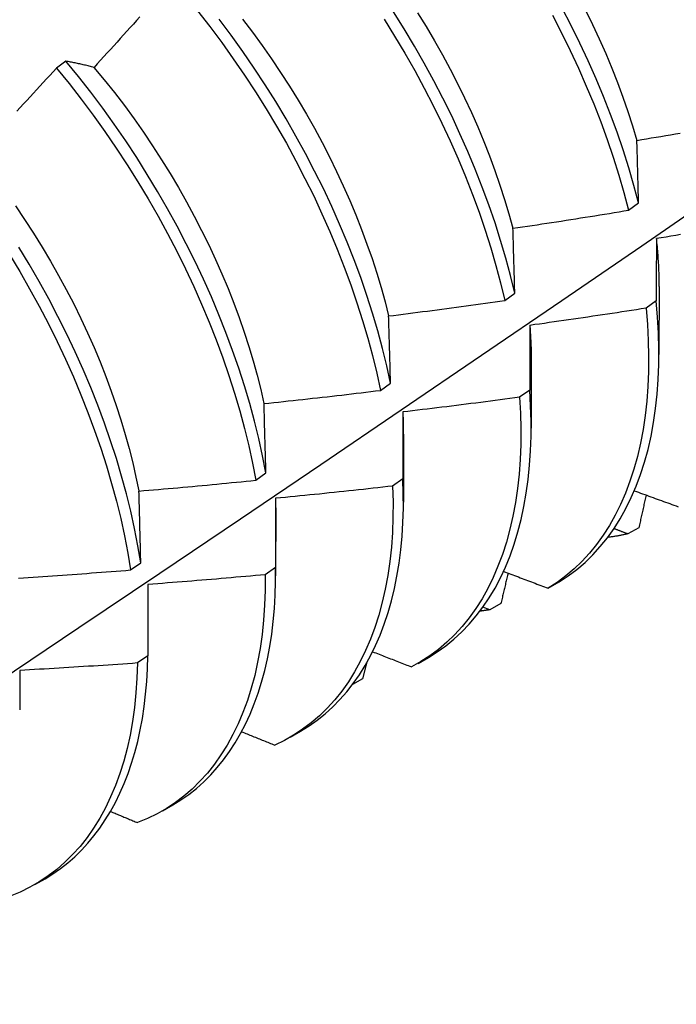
# Model space of a CAD drawing. Header units: inches. Extents: x 202.5 to 236.7, y 67 to 121.5.
# Tile 23 of 48: x 223.567 to 223.746, y 80.269 to 80.537. Entities that reach past the tile are written whole.
import ezdxf

# ---------------------------------------------------------------- set-up
doc = ezdxf.new("R2010")
doc.units = ezdxf.units.IN
doc.header["$MEASUREMENT"] = 0
doc.layers.add('Visible Edges(ANSI)', color=7, linetype='Continuous', lineweight=25)

msp = doc.modelspace()

# ---------------------------------------------------------------- linework, layer by layer
at = {"layer": 'Visible Edges(ANSI)'}
for p, q in [((223.57942, 80.5256), (223.57687, 80.52366)), ((223.73266, 80.485), (223.73538, 80.48699)), ((223.69893, 80.46045), (223.70166, 80.46243)), ((223.74094, 80.46418), (223.74092, 80.44569)), ((223.74017, 80.46028), (223.73739, 80.45832)), ((223.70614, 80.44409), (223.70612, 80.4256)), ((223.66509, 80.43594), (223.66783, 80.43792)), ((223.70574, 80.43602), (223.70295, 80.43406)), ((223.67134, 80.424), (223.67132, 80.40551)), ((223.63113, 80.41146), (223.63388, 80.41344)), ((223.67118, 80.41182), (223.66838, 80.40987)), ((223.63654, 80.4039), (223.63652, 80.38542)), ((223.73544, 80.39853), (223.7324, 80.39685)), ((223.59705, 80.38703), (223.59981, 80.389)), ((223.6365, 80.38769), (223.6337, 80.38574)), ((223.60174, 80.38308), (223.60171, 80.36363)), ((223.71074, 80.38206), (223.71374, 80.3838)), ((223.69482, 80.37619), (223.69299, 80.37691)), ((223.69786, 80.37786), (223.69482, 80.37619)), ((223.60171, 80.36363), (223.59889, 80.36169)), ((223.67531, 80.36159), (223.67812, 80.36322)), ((223.66021, 80.35733), (223.6575, 80.35586)), ((223.64051, 80.3415), (223.64332, 80.34313)), ((223.60571, 80.32141), (223.60852, 80.32304)), ((223.57091, 80.30132), (223.57373, 80.30295))]:
    msp.add_line(p, q, dxfattribs=at)
at = {"layer": 'Visible Edges(ANSI)', "flags": 128}
for points in [[(223.73538, 80.48699), (223.7341, 80.49177), (223.73269, 80.49657), (223.73116, 80.5014), (223.7295, 80.50624), (223.72772, 80.51109), (223.72582, 80.51595), (223.7238, 80.5208), (223.72166, 80.52565), (223.7194, 80.53048), (223.71703, 80.53529), (223.71456, 80.54007)], [(223.59956, 80.53768), (223.59868, 80.53669), (223.59779, 80.53571), (223.5969, 80.53472), (223.59601, 80.53373), (223.59512, 80.53275), (223.59423, 80.53176), (223.59334, 80.53078), (223.59244, 80.5298), (223.59155, 80.52881), (223.59066, 80.52783), (223.58976, 80.52685), (223.58886, 80.52587), (223.58797, 80.52489), (223.58707, 80.52391)], [(223.61527, 80.53932), (223.6186, 80.53504), (223.62185, 80.53069), (223.62501, 80.52626), (223.62809, 80.52176), (223.63108, 80.5172), (223.63397, 80.51259), (223.63676, 80.50793), (223.63945, 80.50322), (223.64204, 80.49847), (223.64452, 80.49368), (223.64689, 80.48888), (223.64915, 80.48405), (223.6513, 80.4792), (223.65333, 80.47435), (223.65523, 80.46949), (223.65702, 80.46464), (223.65868, 80.4598), (223.66022, 80.45497), (223.66163, 80.45016), (223.66291, 80.44539), (223.66407, 80.44064), (223.66509, 80.43594)], [(223.70166, 80.46243), (223.7005, 80.46718), (223.69922, 80.47196), (223.69781, 80.47676), (223.69627, 80.48159), (223.6946, 80.48644), (223.69281, 80.49129), (223.6909, 80.49614), (223.68887, 80.501), (223.68673, 80.50584), (223.68447, 80.51067), (223.68209, 80.51548), (223.67961, 80.52026), (223.67702, 80.52501), (223.67432, 80.52972), (223.67153, 80.53438), (223.66864, 80.539)], [(223.67514, 80.53878), (223.67749, 80.535), (223.67976, 80.53117), (223.68195, 80.52731), (223.68405, 80.52343), (223.68607, 80.51952), (223.68799, 80.51559), (223.68983, 80.51164), (223.69157, 80.50769), (223.69322, 80.50373), (223.69477, 80.49977), (223.69623, 80.49581), (223.6976, 80.49186), (223.69887, 80.48792), (223.70004, 80.484), (223.70111, 80.4801)], [(223.71194, 80.53808), (223.71441, 80.5333), (223.71677, 80.52849), (223.71901, 80.52365), (223.72114, 80.51881), (223.72316, 80.51395), (223.72505, 80.5091), (223.72682, 80.50425), (223.72847, 80.49941), (223.72999, 80.49458), (223.73139, 80.48978), (223.73266, 80.485)], [(223.72089, 80.53952), (223.72282, 80.53559), (223.72466, 80.53164), (223.72642, 80.52769), (223.72807, 80.52373), (223.72963, 80.51977), (223.7311, 80.51582), (223.73246, 80.51187), (223.73372, 80.50794), (223.73488, 80.50402)], [(223.66783, 80.43792), (223.6668, 80.44262), (223.66563, 80.44737), (223.66434, 80.45215), (223.66292, 80.45696), (223.66137, 80.46179), (223.6597, 80.46663), (223.65791, 80.47149), (223.65599, 80.47634), (223.65395, 80.48119), (223.6518, 80.48604), (223.64953, 80.49087), (223.64715, 80.49567), (223.64466, 80.50045), (223.64206, 80.5052), (223.63936, 80.5099), (223.63656, 80.51457), (223.63366, 80.51918), (223.63067, 80.52373), (223.62759, 80.52822), (223.62442, 80.53264), (223.62116, 80.53699)], [(223.62749, 80.53702), (223.6302, 80.53348), (223.63283, 80.52989), (223.6354, 80.52624), (223.63789, 80.52254), (223.64031, 80.51879), (223.64265, 80.515), (223.64491, 80.51117), (223.64709, 80.50731), (223.64918, 80.50342), (223.6512, 80.4995), (223.65312, 80.49557), (223.65496, 80.49162), (223.65671, 80.48766), (223.65837, 80.4837), (223.65994, 80.47974), (223.66141, 80.47578), (223.66279, 80.47182), (223.66407, 80.46789), (223.66524, 80.46396), (223.66632, 80.46007), (223.6673, 80.4562)], [(223.66605, 80.53702), (223.66893, 80.53241), (223.67172, 80.52774), (223.67441, 80.52303), (223.67699, 80.51827), (223.67946, 80.51349), (223.68183, 80.50868), (223.68408, 80.50385), (223.68622, 80.49901), (223.68824, 80.49415), (223.69014, 80.4893), (223.69192, 80.48444), (223.69358, 80.4796), (223.69511, 80.47478), (223.69651, 80.46997), (223.69779, 80.46519), (223.69893, 80.46045)], [(223.58707, 80.52391), (223.58674, 80.524), (223.58642, 80.52407), (223.58609, 80.52415), (223.58576, 80.52423), (223.58544, 80.52431), (223.58512, 80.52439), (223.58479, 80.52446), (223.58447, 80.52453), (223.58415, 80.52461), (223.58383, 80.52468), (223.58351, 80.52475), (223.58319, 80.52482), (223.58287, 80.52489), (223.58255, 80.52496), (223.58224, 80.52503), (223.58192, 80.5251), (223.58161, 80.52516), (223.58129, 80.52523), (223.58098, 80.52529), (223.58066, 80.52536), (223.58035, 80.52542), (223.58004, 80.52548), (223.57973, 80.52554), (223.57942, 80.5256)], [(223.63388, 80.41344), (223.63297, 80.4181), (223.63193, 80.42281), (223.63076, 80.42756), (223.62946, 80.43235), (223.62803, 80.43715), (223.62648, 80.44198), (223.6248, 80.44683), (223.623, 80.45168), (223.62107, 80.45654), (223.61903, 80.46139), (223.61687, 80.46623), (223.61459, 80.47106), (223.61221, 80.47587), (223.60971, 80.48064), (223.60711, 80.48539), (223.6044, 80.49009), (223.60159, 80.49475), (223.59869, 80.49936), (223.59569, 80.50391), (223.5926, 80.50839), (223.58943, 80.51281), (223.58617, 80.51716), (223.58283, 80.52142), (223.57942, 80.5256)], [(223.57687, 80.52366), (223.57597, 80.52269), (223.57507, 80.52171), (223.57416, 80.52074), (223.57326, 80.51977), (223.57236, 80.5188), (223.57145, 80.51782), (223.57055, 80.51685), (223.56964, 80.51588), (223.56873, 80.51491), (223.56783, 80.51395), (223.56692, 80.51298), (223.56601, 80.51201)], [(223.57687, 80.52366), (223.58028, 80.51948), (223.58361, 80.51521), (223.58686, 80.51086), (223.59003, 80.50643), (223.59311, 80.50194), (223.5961, 80.49739), (223.599, 80.49277), (223.6018, 80.48811), (223.6045, 80.48341), (223.60709, 80.47866), (223.60958, 80.47388), (223.61196, 80.46907), (223.61422, 80.46424), (223.61638, 80.4594), (223.61841, 80.45455), (223.62033, 80.44969), (223.62212, 80.44484), (223.62379, 80.43999), (223.62534, 80.43517), (223.62675, 80.43036), (223.62804, 80.42558), (223.6292, 80.42083), (223.63023, 80.41612), (223.63113, 80.41146)], [(223.58706, 80.52391), (223.58988, 80.5205), (223.59264, 80.51702), (223.59534, 80.51348), (223.59796, 80.50988), (223.60053, 80.50622), (223.60302, 80.50251), (223.60543, 80.49876), (223.60778, 80.49497), (223.61005, 80.49114), (223.61223, 80.48727), (223.61434, 80.48338), (223.61636, 80.47947), (223.6183, 80.47554), (223.62015, 80.47159), (223.62191, 80.46764), (223.62357, 80.46368), (223.62514, 80.45971), (223.62662, 80.45576), (223.62799, 80.45181), (223.62927, 80.44788), (223.63044, 80.44396), (223.63151, 80.44007), (223.63247, 80.4362), (223.63333, 80.43236)], [(223.73491, 80.504), (223.73622, 80.50422), (223.73753, 80.50444), (223.73884, 80.50467), (223.74015, 80.50489), (223.74146, 80.50511), (223.74276, 80.50534), (223.74407, 80.50557), (223.74538, 80.50579), (223.74669, 80.50602)], [(223.73538, 80.48699), (223.73536, 80.48771), (223.73534, 80.48843), (223.73532, 80.48915), (223.7353, 80.48986), (223.73528, 80.49058), (223.73526, 80.4913), (223.73524, 80.49201), (223.73522, 80.49272), (223.7352, 80.49344), (223.73518, 80.49415), (223.73516, 80.49486), (223.73514, 80.49557), (223.73513, 80.49628), (223.73511, 80.49698), (223.73509, 80.49769), (223.73507, 80.4984), (223.73505, 80.4991), (223.73503, 80.4998), (223.73501, 80.50051), (223.73499, 80.50121), (223.73497, 80.50191), (223.73495, 80.50261), (223.73493, 80.5033), (223.73491, 80.504)], [(223.4277, 80.26873), (223.45, 80.2833), (223.47225, 80.2979), (223.49447, 80.31253), (223.51665, 80.32719), (223.53879, 80.34188), (223.56088, 80.3566), (223.58294, 80.37135), (223.60495, 80.38612), (223.62693, 80.40093), (223.64887, 80.41576), (223.67076, 80.43061), (223.69262, 80.44548), (223.71443, 80.46038), (223.73621, 80.4753), (223.75794, 80.49024)], [(223.56567, 80.48618), (223.56817, 80.48247), (223.5706, 80.47872), (223.57295, 80.47493), (223.57523, 80.47111), (223.57742, 80.46725), (223.57953, 80.46337), (223.58156, 80.45946), (223.58349, 80.45553), (223.58534, 80.45159), (223.58709, 80.44764), (223.58875, 80.44368), (223.59031, 80.43972), (223.59177, 80.43576), (223.59314, 80.43181), (223.59441, 80.42788), (223.59558, 80.42396), (223.59665, 80.42006), (223.59762, 80.41618), (223.59849, 80.41234), (223.59926, 80.40853)], [(223.70116, 80.48009), (223.70248, 80.48028), (223.70379, 80.48047), (223.70511, 80.48067), (223.70642, 80.48086), (223.70773, 80.48106), (223.70905, 80.48126), (223.71036, 80.48146), (223.71167, 80.48166), (223.71299, 80.48186), (223.7143, 80.48206), (223.71561, 80.48227), (223.71692, 80.48247), (223.71824, 80.48267), (223.71955, 80.48288), (223.72086, 80.48309), (223.72217, 80.4833), (223.72348, 80.48351), (223.72479, 80.48372), (223.7261, 80.48393), (223.72742, 80.48414), (223.72873, 80.48436), (223.73004, 80.48457), (223.73135, 80.48479), (223.73266, 80.485)], [(223.70166, 80.46243), (223.70164, 80.46318), (223.70162, 80.46393), (223.7016, 80.46467), (223.70158, 80.46542), (223.70156, 80.46616), (223.70154, 80.4669), (223.70152, 80.46764), (223.7015, 80.46838), (223.70147, 80.46912), (223.70145, 80.46986), (223.70143, 80.4706), (223.70141, 80.47133), (223.70139, 80.47207), (223.70137, 80.4728), (223.70135, 80.47354), (223.70133, 80.47427), (223.70131, 80.475), (223.70129, 80.47573), (223.70127, 80.47646), (223.70125, 80.47719), (223.70123, 80.47791), (223.70121, 80.47864), (223.70118, 80.47936), (223.70116, 80.48009)], [(223.74023, 80.47728), (223.74023, 80.47659), (223.74022, 80.47589), (223.74022, 80.47519), (223.74022, 80.47449), (223.74021, 80.47379), (223.74021, 80.47309), (223.74021, 80.47238), (223.74021, 80.47168), (223.7402, 80.47098), (223.7402, 80.47027), (223.7402, 80.46956), (223.74019, 80.46886), (223.74019, 80.46815), (223.74019, 80.46744), (223.74019, 80.46673), (223.74019, 80.46601), (223.74018, 80.4653), (223.74018, 80.46459), (223.74018, 80.46387), (223.74018, 80.46316), (223.74018, 80.46244), (223.74018, 80.46172), (223.74017, 80.461), (223.74017, 80.46028)], [(223.74018, 80.47731), (223.74023, 80.47674), (223.74029, 80.47618), (223.74034, 80.47562), (223.7404, 80.47506), (223.74045, 80.47451), (223.74049, 80.47395), (223.74054, 80.4734), (223.74058, 80.47284), (223.74062, 80.47229), (223.74065, 80.47174), (223.74069, 80.47119), (223.74072, 80.47064), (223.74075, 80.4701), (223.74078, 80.46955), (223.7408, 80.46901), (223.74082, 80.46847), (223.74084, 80.46793), (223.74086, 80.46739), (223.74087, 80.46685), (223.74088, 80.46632), (223.74089, 80.46578), (223.7409, 80.46525), (223.7409, 80.46472), (223.7409, 80.46419)], [(223.7468, 80.47835), (223.74549, 80.47813), (223.74418, 80.47792), (223.74286, 80.4777), (223.74155, 80.47749), (223.74023, 80.47728)], [(223.59981, 80.389), (223.59903, 80.39362), (223.59811, 80.39829), (223.59707, 80.403), (223.59589, 80.40776), (223.59458, 80.41254), (223.59315, 80.41735), (223.59158, 80.42218), (223.5899, 80.42703), (223.58809, 80.43188), (223.58616, 80.43674), (223.58411, 80.44159), (223.58194, 80.44643), (223.57966, 80.45126), (223.57726, 80.45606), (223.57476, 80.46084), (223.57215, 80.46558), (223.56944, 80.47028), (223.56663, 80.47493)], [(223.56403, 80.47296), (223.56684, 80.4683), (223.56954, 80.46359), (223.57214, 80.45885), (223.57464, 80.45407), (223.57702, 80.44927), (223.57929, 80.44444), (223.58145, 80.4396), (223.5835, 80.43474), (223.58542, 80.42989), (223.58722, 80.42503), (223.5889, 80.42019), (223.59045, 80.41536), (223.59187, 80.41055), (223.59317, 80.40577), (223.59434, 80.40102), (223.59538, 80.39631), (223.59628, 80.39164), (223.59705, 80.38703)], [(223.66731, 80.4562), (223.66863, 80.45636), (223.66995, 80.45653), (223.67127, 80.4567), (223.67259, 80.45687), (223.67391, 80.45703), (223.67523, 80.45721), (223.67655, 80.45738), (223.67786, 80.45755), (223.67918, 80.45772), (223.6805, 80.4579), (223.68182, 80.45807), (223.68314, 80.45825), (223.68445, 80.45843), (223.68577, 80.45861), (223.68709, 80.45879), (223.6884, 80.45897), (223.68972, 80.45915), (223.69104, 80.45933), (223.69235, 80.45952), (223.69367, 80.4597), (223.69498, 80.45989), (223.6963, 80.46007), (223.69761, 80.46026), (223.69893, 80.46045)], [(223.71374, 80.3838), (223.71619, 80.38539), (223.71854, 80.38715), (223.72078, 80.38906), (223.72292, 80.39114), (223.72495, 80.39337), (223.72687, 80.39575), (223.72868, 80.39828), (223.73037, 80.40095), (223.73194, 80.40377), (223.73339, 80.40673), (223.73472, 80.40982), (223.73592, 80.41304), (223.737, 80.41639), (223.73794, 80.41986), (223.73876, 80.42345), (223.73945, 80.42715), (223.74001, 80.43096), (223.74044, 80.43488), (223.74073, 80.4389), (223.74089, 80.44301), (223.74091, 80.4472), (223.7408, 80.45149), (223.74055, 80.45585), (223.74017, 80.46028)], [(223.73739, 80.45832), (223.73608, 80.45811), (223.73476, 80.45791), (223.73345, 80.4577), (223.73213, 80.4575), (223.73081, 80.45729), (223.7295, 80.45709), (223.72818, 80.45689), (223.72686, 80.45669), (223.72555, 80.45649), (223.72423, 80.45629), (223.72291, 80.4561), (223.72159, 80.4559), (223.72028, 80.45571), (223.71896, 80.45551), (223.71764, 80.45532), (223.71632, 80.45513), (223.715, 80.45494), (223.71368, 80.45475), (223.71236, 80.45457), (223.71104, 80.45438), (223.70972, 80.45419), (223.7084, 80.45401), (223.70708, 80.45383), (223.70576, 80.45364)], [(223.73739, 80.45832), (223.73776, 80.45389), (223.738, 80.44954), (223.7381, 80.44526), (223.73807, 80.44107), (223.7379, 80.43696), (223.7376, 80.43296), (223.73716, 80.42905), (223.73659, 80.42524), (223.73589, 80.42155), (223.73507, 80.41797), (223.73411, 80.41451), (223.73302, 80.41117), (223.73181, 80.40796), (223.73047, 80.40487), (223.72901, 80.40193), (223.72743, 80.39912), (223.72573, 80.39646), (223.72392, 80.39394), (223.72199, 80.39157), (223.71995, 80.38935), (223.7178, 80.38729), (223.71555, 80.38538), (223.71319, 80.38364), (223.71074, 80.38206)], [(223.66783, 80.43792), (223.66781, 80.43869), (223.66779, 80.43946), (223.66776, 80.44023), (223.66774, 80.441), (223.66772, 80.44177), (223.6677, 80.44254), (223.66768, 80.44331), (223.66766, 80.44407), (223.66764, 80.44484), (223.66762, 80.4456), (223.6676, 80.44637), (223.66757, 80.44713), (223.66755, 80.44789), (223.66753, 80.44865), (223.66751, 80.44941), (223.66749, 80.45017), (223.66747, 80.45093), (223.66745, 80.45168), (223.66742, 80.45244), (223.6674, 80.45319), (223.66738, 80.45394), (223.66736, 80.4547), (223.66734, 80.45545), (223.66731, 80.4562)], [(223.70576, 80.45364), (223.70576, 80.45292), (223.70576, 80.4522), (223.70576, 80.45147), (223.70575, 80.45075), (223.70575, 80.45002), (223.70575, 80.44929), (223.70575, 80.44856), (223.70575, 80.44783), (223.70575, 80.4471), (223.70575, 80.44637), (223.70574, 80.44564), (223.70574, 80.4449), (223.70574, 80.44417), (223.70574, 80.44343), (223.70574, 80.4427), (223.70574, 80.44196), (223.70574, 80.44122), (223.70574, 80.44048), (223.70574, 80.43974), (223.70574, 80.439), (223.70574, 80.43825), (223.70574, 80.43751), (223.70574, 80.43676), (223.70574, 80.43602)], [(223.70575, 80.45365), (223.70578, 80.45324), (223.70581, 80.45283), (223.70584, 80.45243), (223.70587, 80.45202), (223.70589, 80.45162), (223.70592, 80.45122), (223.70594, 80.45081), (223.70596, 80.45041), (223.70598, 80.45001), (223.706, 80.44961), (223.70602, 80.44921), (223.70604, 80.44881), (223.70605, 80.44842), (223.70607, 80.44802), (223.70608, 80.44762), (223.70609, 80.44723), (223.7061, 80.44683), (223.70611, 80.44644), (223.70612, 80.44605), (223.70612, 80.44566), (223.70612, 80.44527), (223.70613, 80.44488), (223.70613, 80.44449), (223.70613, 80.4441)], [(223.63337, 80.43234), (223.63469, 80.43248), (223.63601, 80.43262), (223.63734, 80.43276), (223.63866, 80.4329), (223.63998, 80.43304), (223.64131, 80.43318), (223.64263, 80.43333), (223.64395, 80.43347), (223.64527, 80.43362), (223.6466, 80.43377), (223.64792, 80.43391), (223.64924, 80.43406), (223.65056, 80.43421), (223.65188, 80.43436), (223.6532, 80.43452), (223.65452, 80.43467), (223.65585, 80.43483), (223.65717, 80.43498), (223.65849, 80.43514), (223.65981, 80.4353), (223.66113, 80.43545), (223.66245, 80.43561), (223.66377, 80.43577), (223.66509, 80.43594)], [(223.67812, 80.36322), (223.68054, 80.36472), (223.68286, 80.36637), (223.68509, 80.36818), (223.68722, 80.37014), (223.68924, 80.37224), (223.69116, 80.37449), (223.69298, 80.37689), (223.69468, 80.37942), (223.69628, 80.38209), (223.69776, 80.3849), (223.69912, 80.38783), (223.70037, 80.39089), (223.7015, 80.39408), (223.70251, 80.39738), (223.7034, 80.4008), (223.70416, 80.40432), (223.7048, 80.40796), (223.70531, 80.4117), (223.7057, 80.41553), (223.70596, 80.41946), (223.7061, 80.42348), (223.70611, 80.42758), (223.70598, 80.43176), (223.70574, 80.43602)], [(223.70295, 80.43406), (223.70163, 80.43388), (223.70031, 80.4337), (223.69898, 80.43353), (223.69766, 80.43335), (223.69634, 80.43318), (223.69502, 80.433), (223.6937, 80.43283), (223.69237, 80.43266), (223.69105, 80.43249), (223.68973, 80.43232), (223.68841, 80.43215), (223.68708, 80.43198), (223.68576, 80.43182), (223.68444, 80.43165), (223.68311, 80.43149), (223.68179, 80.43132), (223.68046, 80.43116), (223.67914, 80.431), (223.67781, 80.43084), (223.67649, 80.43068), (223.67517, 80.43053), (223.67384, 80.43037), (223.67252, 80.43022), (223.67119, 80.43006)], [(223.70295, 80.43406), (223.70319, 80.4297), (223.7033, 80.42542), (223.70327, 80.42122), (223.70311, 80.41711), (223.70282, 80.4131), (223.70239, 80.40919), (223.70183, 80.40538), (223.70114, 80.40167), (223.70032, 80.39809), (223.69937, 80.39462), (223.69829, 80.39127), (223.69708, 80.38805), (223.69575, 80.38496), (223.6943, 80.38201), (223.69273, 80.37919), (223.69104, 80.37652), (223.68923, 80.37399), (223.68731, 80.37161), (223.68528, 80.36939), (223.68313, 80.36732), (223.68089, 80.3654), (223.67854, 80.36365), (223.67609, 80.36206), (223.67354, 80.36063)], [(223.63388, 80.41344), (223.63386, 80.41423), (223.63384, 80.41503), (223.63382, 80.41583), (223.6338, 80.41663), (223.63378, 80.41742), (223.63375, 80.41821), (223.63373, 80.41901), (223.63371, 80.4198), (223.63369, 80.42059), (223.63367, 80.42138), (223.63365, 80.42217), (223.63363, 80.42296), (223.63361, 80.42375), (223.63359, 80.42453), (223.63356, 80.42532), (223.63354, 80.4261), (223.63352, 80.42688), (223.6335, 80.42767), (223.63348, 80.42845), (223.63346, 80.42923), (223.63343, 80.43001), (223.63341, 80.43079), (223.63339, 80.43156), (223.63337, 80.43234)], [(223.67115, 80.43009), (223.67116, 80.42984), (223.67118, 80.42958), (223.67119, 80.42933), (223.6712, 80.42907), (223.67121, 80.42882), (223.67122, 80.42856), (223.67123, 80.42831), (223.67124, 80.42805), (223.67124, 80.4278), (223.67125, 80.42755), (223.67126, 80.42729), (223.67126, 80.42704), (223.67127, 80.42679), (223.67127, 80.42654), (223.67128, 80.42629), (223.67128, 80.42603), (223.67129, 80.42578), (223.67129, 80.42553), (223.67129, 80.42528), (223.67129, 80.42503), (223.67129, 80.42478), (223.67129, 80.42453), (223.67129, 80.42428), (223.67129, 80.42404)], [(223.67119, 80.43006), (223.67119, 80.42931), (223.67119, 80.42856), (223.67119, 80.42781), (223.67119, 80.42706), (223.67119, 80.42631), (223.67119, 80.42555), (223.67118, 80.4248), (223.67118, 80.42404), (223.67118, 80.42329), (223.67118, 80.42253), (223.67118, 80.42177), (223.67118, 80.42101), (223.67118, 80.42025), (223.67118, 80.41949), (223.67118, 80.41873), (223.67118, 80.41796), (223.67118, 80.4172), (223.67118, 80.41643), (223.67118, 80.41567), (223.67118, 80.4149), (223.67118, 80.41413), (223.67118, 80.41336), (223.67118, 80.41259), (223.67118, 80.41182)], [(223.59932, 80.40851), (223.60065, 80.40863), (223.60197, 80.40874), (223.6033, 80.40885), (223.60463, 80.40896), (223.60595, 80.40908), (223.60728, 80.4092), (223.60861, 80.40931), (223.60993, 80.40943), (223.61126, 80.40955), (223.61258, 80.40967), (223.61391, 80.40979), (223.61523, 80.40991), (223.61656, 80.41004), (223.61788, 80.41016), (223.61921, 80.41029), (223.62054, 80.41041), (223.62186, 80.41054), (223.62318, 80.41067), (223.62451, 80.4108), (223.62583, 80.41093), (223.62716, 80.41106), (223.62848, 80.41119), (223.62981, 80.41133), (223.63113, 80.41146)], [(223.64332, 80.34313), (223.64564, 80.34456), (223.64788, 80.34614), (223.65003, 80.34786), (223.65208, 80.34972), (223.65404, 80.35172), (223.65591, 80.35385), (223.65768, 80.35611), (223.65935, 80.3585), (223.66092, 80.36102), (223.66238, 80.36366), (223.66374, 80.36643), (223.66499, 80.36931), (223.66613, 80.3723), (223.66716, 80.37541), (223.66808, 80.37863), (223.66888, 80.38195), (223.66958, 80.38537), (223.67016, 80.38889), (223.67062, 80.3925), (223.67096, 80.3962), (223.67119, 80.39999), (223.67131, 80.40386), (223.6713, 80.4078), (223.67118, 80.41182)], [(223.66838, 80.40987), (223.6685, 80.40558), (223.66848, 80.40138), (223.66833, 80.39726), (223.66804, 80.39324), (223.66762, 80.38932), (223.66707, 80.38551), (223.66639, 80.3818), (223.66557, 80.37821), (223.66463, 80.37473), (223.66356, 80.37137), (223.66236, 80.36815), (223.66104, 80.36505), (223.65959, 80.36209), (223.65803, 80.35927), (223.65634, 80.35658), (223.65454, 80.35405), (223.65263, 80.35166), (223.6506, 80.34943), (223.64847, 80.34734), (223.64623, 80.34542), (223.64388, 80.34366), (223.64144, 80.34205), (223.6389, 80.34062), (223.63627, 80.33935)], [(223.66838, 80.40987), (223.66706, 80.40972), (223.66573, 80.40957), (223.6644, 80.40942), (223.66308, 80.40927), (223.66175, 80.40912), (223.66042, 80.40898), (223.6591, 80.40883), (223.65777, 80.40869), (223.65644, 80.40854), (223.65512, 80.4084), (223.65379, 80.40826), (223.65246, 80.40812), (223.65113, 80.40799), (223.6498, 80.40785), (223.64848, 80.40771), (223.64715, 80.40758), (223.64582, 80.40744), (223.64449, 80.40731), (223.64316, 80.40718), (223.64183, 80.40705), (223.6405, 80.40692), (223.63918, 80.40679), (223.63785, 80.40666), (223.63652, 80.40654)], [(223.59981, 80.389), (223.59979, 80.38983), (223.59977, 80.39065), (223.59975, 80.39147), (223.59973, 80.39229), (223.59971, 80.39311), (223.59969, 80.39393), (223.59968, 80.39475), (223.59966, 80.39557), (223.59963, 80.39638), (223.59961, 80.3972), (223.59959, 80.39801), (223.59957, 80.39883), (223.59955, 80.39964), (223.59953, 80.40045), (223.59951, 80.40126), (223.59949, 80.40207), (223.59947, 80.40288), (223.59945, 80.40369), (223.59943, 80.40449), (223.59941, 80.4053), (223.59938, 80.40611), (223.59936, 80.40691), (223.59934, 80.40771), (223.59932, 80.40851)], [(223.63646, 80.40657), (223.63646, 80.40646), (223.63647, 80.40635), (223.63647, 80.40624), (223.63647, 80.40613), (223.63647, 80.40602), (223.63647, 80.4059), (223.63648, 80.40579), (223.63648, 80.40568), (223.63648, 80.40557), (223.63648, 80.40546), (223.63648, 80.40535), (223.63648, 80.40524), (223.63649, 80.40513), (223.63649, 80.40503), (223.63649, 80.40492), (223.63649, 80.40481), (223.63649, 80.4047), (223.63649, 80.40459), (223.63649, 80.40448), (223.63649, 80.40437), (223.63649, 80.40426), (223.63649, 80.40415), (223.63649, 80.40404), (223.63649, 80.40393)], [(223.63652, 80.40654), (223.63652, 80.40576), (223.63652, 80.40499), (223.63651, 80.40421), (223.63651, 80.40343), (223.63651, 80.40266), (223.63651, 80.40188), (223.63651, 80.4011), (223.63651, 80.40032), (223.63651, 80.39953), (223.63651, 80.39875), (223.63651, 80.39797), (223.63651, 80.39718), (223.63651, 80.3964), (223.63651, 80.39561), (223.63651, 80.39482), (223.63651, 80.39403), (223.63651, 80.39324), (223.63651, 80.39245), (223.63651, 80.39166), (223.63651, 80.39087), (223.6365, 80.39007), (223.6365, 80.38928), (223.6365, 80.38848), (223.6365, 80.38769)], [(223.73421, 80.4086), (223.73478, 80.40839), (223.73535, 80.40818), (223.73591, 80.40798), (223.73648, 80.40777), (223.73705, 80.40756), (223.73762, 80.40735), (223.73818, 80.40715), (223.73875, 80.40694), (223.73932, 80.40673), (223.73989, 80.40652), (223.74045, 80.40632), (223.74102, 80.40611), (223.74159, 80.4059), (223.74216, 80.4057), (223.74273, 80.40549), (223.7433, 80.40528), (223.74386, 80.40508), (223.74443, 80.40487), (223.745, 80.40466), (223.74557, 80.40446), (223.74614, 80.40425)], [(223.73741, 80.40743), (223.73733, 80.40706), (223.73725, 80.40669), (223.73717, 80.40632), (223.73709, 80.40595), (223.737, 80.40557), (223.73692, 80.4052), (223.73684, 80.40483), (223.73676, 80.40446), (223.73668, 80.40409), (223.73659, 80.40372), (223.73651, 80.40335), (223.73643, 80.40298), (223.73635, 80.40261), (223.73626, 80.40224), (223.73618, 80.40187), (223.7361, 80.4015), (223.73602, 80.40113), (223.73593, 80.40076), (223.73585, 80.40038), (223.73577, 80.40001), (223.73569, 80.39964), (223.7356, 80.39927), (223.73552, 80.3989), (223.73544, 80.39853)], [(223.7324, 80.39685), (223.73225, 80.39691), (223.73209, 80.39697), (223.73194, 80.39703), (223.73178, 80.39709), (223.73162, 80.39715), (223.73147, 80.39721), (223.73131, 80.39727), (223.73116, 80.39733), (223.731, 80.39739), (223.73085, 80.39744), (223.73069, 80.3975), (223.73054, 80.39756), (223.73038, 80.39762), (223.73023, 80.39768), (223.73007, 80.39774), (223.72992, 80.3978), (223.72976, 80.39786), (223.7296, 80.39792), (223.72945, 80.39798), (223.72929, 80.39803), (223.72914, 80.39809), (223.72898, 80.39815), (223.72883, 80.39821), (223.72867, 80.39827)], [(223.7324, 80.39685), (223.73218, 80.3968), (223.73196, 80.39675), (223.73174, 80.3967), (223.73152, 80.39665), (223.73129, 80.39661), (223.73107, 80.39656), (223.73085, 80.39652), (223.73062, 80.39647), (223.7304, 80.39643), (223.73017, 80.39638), (223.72995, 80.39634), (223.72972, 80.3963), (223.7295, 80.39626), (223.72927, 80.39622), (223.72904, 80.39619), (223.72881, 80.39615), (223.72859, 80.39611), (223.72836, 80.39608), (223.72813, 80.39605), (223.7279, 80.39601), (223.72767, 80.39598), (223.72744, 80.39595), (223.72721, 80.39592), (223.72698, 80.39589)], [(223.60852, 80.32304), (223.61075, 80.32441), (223.6129, 80.32591), (223.61496, 80.32755), (223.61695, 80.32931), (223.61884, 80.3312), (223.62065, 80.33321), (223.62237, 80.33534), (223.624, 80.33759), (223.62554, 80.33996), (223.62698, 80.34245), (223.62833, 80.34505), (223.62957, 80.34775), (223.63072, 80.35057), (223.63177, 80.35348), (223.63271, 80.3565), (223.63356, 80.35962), (223.6343, 80.36283), (223.63493, 80.36614), (223.63546, 80.36953), (223.63588, 80.373), (223.6362, 80.37656), (223.63641, 80.3802), (223.63651, 80.38391), (223.6365, 80.38769)], [(223.5665, 80.38481), (223.56783, 80.3849), (223.56916, 80.38498), (223.57049, 80.38507), (223.57182, 80.38516), (223.57315, 80.38525), (223.57448, 80.38534), (223.57581, 80.38543), (223.57713, 80.38552), (223.57846, 80.38562), (223.57979, 80.38571), (223.58112, 80.38581), (223.58245, 80.3859), (223.58378, 80.386), (223.58511, 80.3861), (223.58643, 80.3862), (223.58776, 80.3863), (223.58909, 80.3864), (223.59042, 80.3865), (223.59174, 80.38661), (223.59307, 80.38671), (223.5944, 80.38682), (223.59573, 80.38692), (223.59705, 80.38703)], [(223.6337, 80.38574), (223.63369, 80.38153), (223.63354, 80.37741), (223.63326, 80.37339), (223.63285, 80.36946), (223.63231, 80.36564), (223.63163, 80.36193), (223.63083, 80.35832), (223.62989, 80.35484), (223.62883, 80.35148), (223.62764, 80.34824), (223.62632, 80.34514), (223.62488, 80.34217), (223.62333, 80.33934), (223.62165, 80.33665), (223.61985, 80.3341), (223.61795, 80.33171), (223.61593, 80.32946), (223.6138, 80.32737), (223.61156, 80.32544), (223.60922, 80.32367), (223.60679, 80.32205), (223.60425, 80.32061), (223.60163, 80.31933), (223.59891, 80.31821)], [(223.6337, 80.38574), (223.63237, 80.38562), (223.63104, 80.3855), (223.62971, 80.38537), (223.62838, 80.38525), (223.62705, 80.38514), (223.62572, 80.38502), (223.62438, 80.3849), (223.62305, 80.38478), (223.62172, 80.38467), (223.62039, 80.38456), (223.61906, 80.38444), (223.61773, 80.38433), (223.6164, 80.38422), (223.61507, 80.38411), (223.61373, 80.384), (223.6124, 80.3839), (223.61107, 80.38379), (223.60974, 80.38368), (223.60841, 80.38358), (223.60707, 80.38348), (223.60574, 80.38338), (223.60441, 80.38327), (223.60308, 80.38318), (223.60174, 80.38308)], [(223.69982, 80.38617), (223.69974, 80.38583), (223.69966, 80.38548), (223.69958, 80.38513), (223.69949, 80.38479), (223.69941, 80.38444), (223.69933, 80.3841), (223.69925, 80.38375), (223.69917, 80.3834), (223.69909, 80.38306), (223.699, 80.38271), (223.69892, 80.38236), (223.69884, 80.38202), (223.69876, 80.38167), (223.69868, 80.38132), (223.6986, 80.38098), (223.69851, 80.38063), (223.69843, 80.38028), (223.69835, 80.37994), (223.69827, 80.37959), (223.69819, 80.37924), (223.6981, 80.3789), (223.69802, 80.37855), (223.69794, 80.3782), (223.69786, 80.37786)], [(223.69859, 80.38664), (223.6991, 80.38645), (223.6996, 80.38626), (223.70011, 80.38607), (223.70061, 80.38587), (223.70112, 80.38568), (223.70162, 80.38549), (223.70213, 80.3853), (223.70263, 80.38511), (223.70314, 80.38492), (223.70364, 80.38473), (223.70415, 80.38454), (223.70466, 80.38434), (223.70516, 80.38415), (223.70567, 80.38396), (223.70618, 80.38377), (223.70668, 80.38358), (223.70719, 80.38339), (223.7077, 80.3832), (223.7082, 80.38301), (223.70871, 80.38282), (223.70922, 80.38263), (223.70972, 80.38244), (223.71023, 80.38225), (223.71074, 80.38206)], [(223.69482, 80.37619), (223.69471, 80.37617), (223.6946, 80.37615), (223.69449, 80.37614), (223.69438, 80.37612), (223.69427, 80.3761), (223.69416, 80.37608), (223.69405, 80.37606), (223.69394, 80.37605), (223.69383, 80.37603), (223.69373, 80.37601), (223.69362, 80.376), (223.69351, 80.37598), (223.6934, 80.37596), (223.69329, 80.37595), (223.69318, 80.37593), (223.69307, 80.37592), (223.69296, 80.3759), (223.69285, 80.37589), (223.69273, 80.37587), (223.69262, 80.37586), (223.69251, 80.37584), (223.6924, 80.37583), (223.69229, 80.37581), (223.69218, 80.3758)], [(223.57373, 80.30295), (223.57586, 80.30426), (223.57791, 80.30569), (223.5799, 80.30724), (223.58181, 80.3089), (223.58364, 80.31068), (223.58539, 80.31258), (223.58706, 80.31458), (223.58864, 80.3167), (223.59015, 80.31893), (223.59156, 80.32126), (223.59289, 80.32369), (223.59413, 80.32623), (223.59528, 80.32886), (223.59634, 80.33159), (223.59731, 80.33442), (223.59818, 80.33734), (223.59896, 80.34034), (223.59964, 80.34344), (223.60023, 80.34661), (223.60072, 80.34987), (223.60111, 80.3532), (223.60141, 80.35661), (223.60161, 80.36009), (223.60171, 80.36363)], [(223.66294, 80.36476), (223.66338, 80.36459), (223.66382, 80.36442), (223.66426, 80.36424), (223.6647, 80.36407), (223.66514, 80.3639), (223.66559, 80.36373), (223.66603, 80.36355), (223.66647, 80.36338), (223.66691, 80.36321), (223.66735, 80.36304), (223.66779, 80.36286), (223.66823, 80.36269), (223.66868, 80.36252), (223.66912, 80.36235), (223.66956, 80.36218), (223.67, 80.362), (223.67045, 80.36183), (223.67089, 80.36166), (223.67133, 80.36149), (223.67177, 80.36132), (223.67222, 80.36114), (223.67266, 80.36097), (223.6731, 80.3608), (223.67354, 80.36063)], [(223.59889, 80.36169), (223.59876, 80.35757), (223.59849, 80.35353), (223.59808, 80.3496), (223.59755, 80.34577), (223.59688, 80.34205), (223.59608, 80.33844), (223.59515, 80.33495), (223.5941, 80.33158), (223.59291, 80.32834), (223.5916, 80.32523), (223.59017, 80.32225), (223.58862, 80.31941), (223.58695, 80.31671), (223.58516, 80.31416), (223.58326, 80.31175), (223.58125, 80.3095), (223.57913, 80.3074), (223.5769, 80.30546), (223.57457, 80.30368), (223.57214, 80.30205), (223.56961, 80.3006), (223.56699, 80.29931), (223.56427, 80.29818)], [(223.59889, 80.36169), (223.59756, 80.36159), (223.59623, 80.3615), (223.59489, 80.36141), (223.59356, 80.36131), (223.59223, 80.36122), (223.59089, 80.36113), (223.58956, 80.36104), (223.58822, 80.36095), (223.58689, 80.36086), (223.58555, 80.36078), (223.58422, 80.36069), (223.58289, 80.36061), (223.58155, 80.36053), (223.58022, 80.36044), (223.57888, 80.36036), (223.57755, 80.36028), (223.57621, 80.3602), (223.57488, 80.36013), (223.57354, 80.36005), (223.57221, 80.35997), (223.57087, 80.3599), (223.56954, 80.35983), (223.5682, 80.35975), (223.56687, 80.35968)], [(223.6613, 80.36169), (223.66126, 80.3615), (223.66121, 80.36132), (223.66117, 80.36114), (223.66112, 80.36096), (223.66107, 80.36078), (223.66103, 80.3606), (223.66098, 80.36042), (223.66094, 80.36024), (223.66089, 80.36005), (223.66085, 80.35987), (223.6608, 80.35969), (223.66076, 80.35951), (223.66071, 80.35933), (223.66067, 80.35915), (223.66062, 80.35897), (223.66057, 80.35879), (223.66053, 80.3586), (223.66048, 80.35842), (223.66044, 80.35824), (223.66039, 80.35806), (223.66035, 80.35788), (223.6603, 80.3577), (223.66025, 80.35752), (223.66021, 80.35733)], [(223.56687, 80.35968), (223.56686, 80.35886), (223.56686, 80.35803), (223.56686, 80.35721), (223.56686, 80.35638), (223.56685, 80.35555), (223.56685, 80.35472), (223.56685, 80.3539), (223.56684, 80.35306), (223.56684, 80.35223), (223.56684, 80.3514), (223.56684, 80.35057), (223.56683, 80.34973), (223.56683, 80.3489)], [(223.62726, 80.34297), (223.62764, 80.34282), (223.62801, 80.34267), (223.62839, 80.34251), (223.62876, 80.34236), (223.62913, 80.34221), (223.62951, 80.34206), (223.62988, 80.34191), (223.63026, 80.34176), (223.63063, 80.34161), (223.63101, 80.34146), (223.63138, 80.34131), (223.63176, 80.34115), (223.63213, 80.341), (223.63251, 80.34085), (223.63288, 80.3407), (223.63326, 80.34055), (223.63364, 80.3404), (223.63401, 80.34025), (223.63439, 80.3401), (223.63476, 80.33995), (223.63514, 80.3398), (223.63551, 80.33965), (223.63589, 80.3395), (223.63627, 80.33935)], [(223.59156, 80.32126), (223.59187, 80.32113), (223.59217, 80.321), (223.59248, 80.32088), (223.59279, 80.32075), (223.59309, 80.32062), (223.5934, 80.32049), (223.5937, 80.32037), (223.59401, 80.32024), (223.59431, 80.32011), (223.59462, 80.31999), (223.59493, 80.31986), (223.59523, 80.31973), (223.59554, 80.31961), (223.59584, 80.31948), (223.59615, 80.31935), (223.59646, 80.31923), (223.59676, 80.3191), (223.59707, 80.31897), (223.59738, 80.31885), (223.59768, 80.31872), (223.59799, 80.31859), (223.5983, 80.31847), (223.5986, 80.31834), (223.59891, 80.31821)]]:
    msp.add_lwpolyline(points, dxfattribs=at)

doc.saveas('drawing.dxf')
